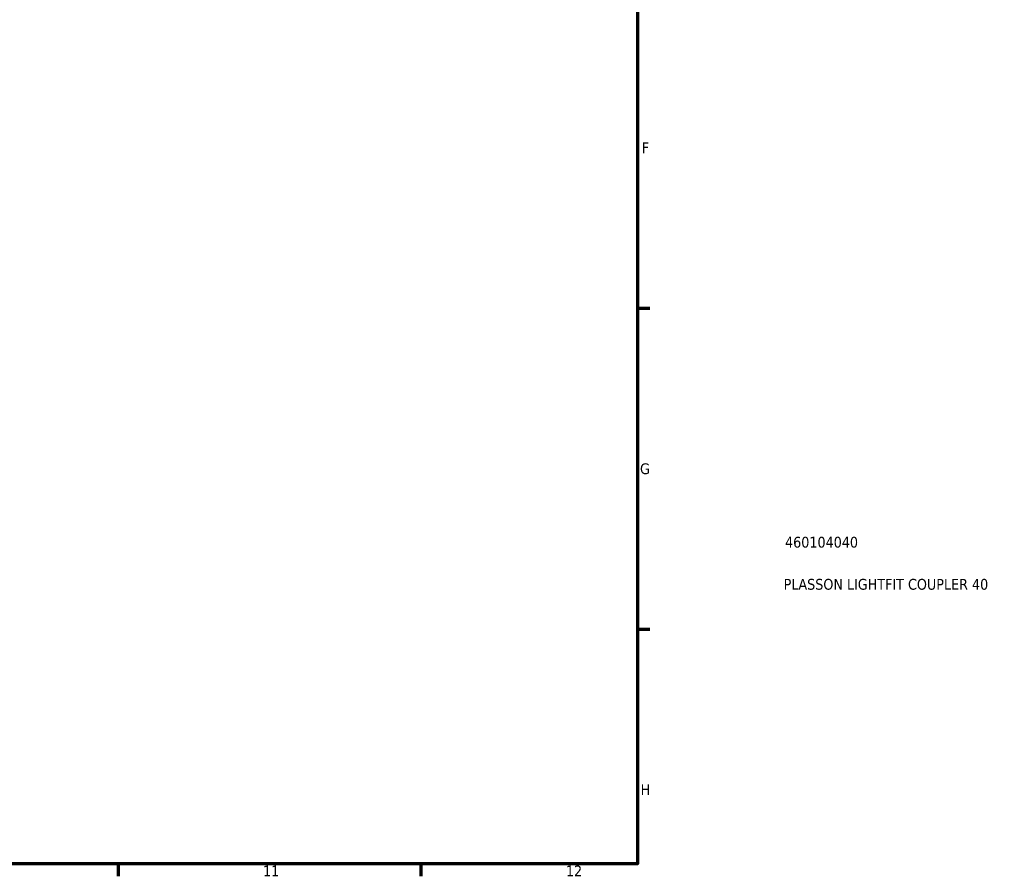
# Model space of a CAD drawing. Header units: millimetres. Extents: x -104 to 1014, y -155 to 1241.
# Tile 3 of 6: x 678 to 906, y 17 to 215. Entities that reach past the tile are written whole.
import ezdxf

# ---------------------------------------------------------------- set-up
doc = ezdxf.new("R2010")
doc.units = ezdxf.units.MM
doc.layers.add('Border (ISO)', color=7, linetype='Continuous', lineweight=70)
doc.layers.add('Title (ISO)', color=7, linetype='Continuous', lineweight=50)
doc.styles.add('Note Text (ISO)', font='tahoma.ttf')

# ---------------------------------------------------------------- blocks, each defined once
blk = doc.blocks.new('Borders Default Border')
at = {"layer": 'Border (ISO)'}
for p, q in [((821, 148.5), (823.9, 148.5)), ((821, 74.25), (823.9, 74.25)), ((700.83, 20), (700.83, 17.1)), ((770.92, 20), (770.92, 17.1))]:
    blk.add_line(p, q, dxfattribs=at)
at = {"layer": 'Border (ISO)', "flags": 128}
blk.add_lwpolyline([(20, 20), (20, 574), (821, 574), (821, 20), (20, 20)], dxfattribs=at)
at = {"layer": 'Border (ISO)', "color": 232, "true_color": 0xca0064, "char_height": 2.5, "attachment_point": 7, "style": 'Note Text (ISO)'}
for s, insert in [('F', (822, 184.38)), ('G', (821.61, 110.08)), ('H', (821.74, 35.88)), ('11', (734.37, 17.1)), ('12', (804.46, 17.1))]:
    blk.add_mtext(s, dxfattribs=dict(at, insert=insert))
blk = doc.blocks.new('Title Blocks ISO')
at = {"layer": 'Title (ISO)', "color": 232, "true_color": 0xca0064, "style": 'Note Text (ISO)'}
for tag, p in [('PART_NUMBER_001', (34.16, 73.14)), ('DESCRIPTION_001', (33.84, 63.4))]:
    blk.add_attdef(tag, p, '', height=2.5, dxfattribs=at)

msp = doc.modelspace()

# ---------------------------------------------------------------- block references
msp.add_blockref('Borders Default Border', (0, 0))
msp.add_blockref('Title Blocks ISO', (821, 20)).add_auto_attribs({'PART_NUMBER_001': '460104040', 'DESCRIPTION_001': 'PLASSON LIGHTFIT COUPLER 40'})

doc.saveas('drawing.dxf')
